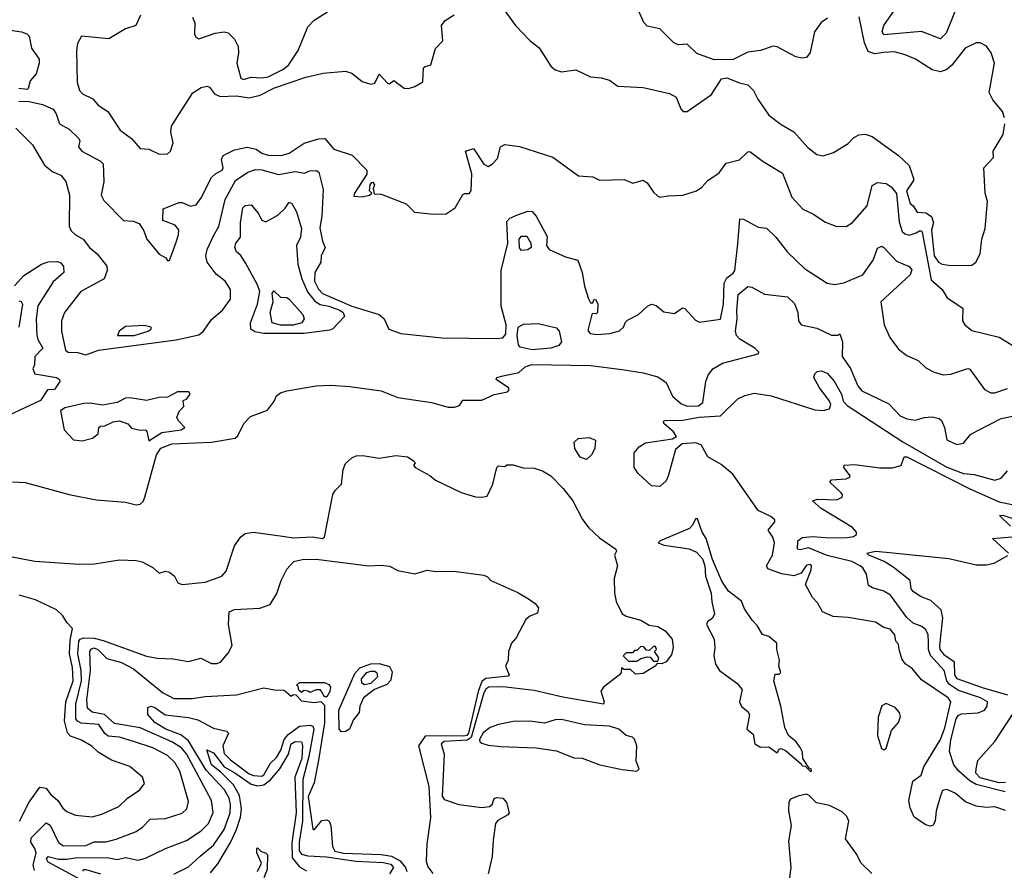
# Model space of a CAD drawing. Extents: x 1246169 to 1426871, y 660025 to 763458.
# Tile 215 of 256: x 1310259 to 1314960, y 720511 to 724573. Entities that reach past the tile are written whole.
import ezdxf

# ---------------------------------------------------------------- set-up
doc = ezdxf.new("R2010")
doc.units = 0

msp = doc.modelspace()

# ---------------------------------------------------------------- linework, layer by layer
at = {"layer": '0CON20XD'}
for points in [[(1311415, 724294.8), (1311445, 724300.4), (1311515.5, 724335), (1311541.8, 724355), (1311589.1, 724425), (1311635, 724538), (1311665, 724571.2), (1311729.2, 724610.8)], [(1312558.3, 724638.3), (1312626.9, 724545), (1312693.9, 724473.9), (1312739.1, 724439.1), (1312795, 724351.2), (1312815, 724334), (1312845, 724323.8), (1312915, 724334), (1312985, 724300.6), (1313035, 724296), (1313075, 724283.8), (1313115, 724256), (1313235, 724249.3), (1313361, 724221), (1313392.4, 724202.4), (1313415, 724146.7), (1313426.1, 724133.9), (1313445.9, 724134.1), (1313498.7, 724171.3), (1313561.4, 724215), (1313610.3, 724289.7), (1313635, 724295.7), (1313695, 724270.9), (1313735, 724261.9), (1313762.2, 724235), (1313783, 724193), (1313835, 724117.5), (1313895, 724072.1), (1313955, 724038.1), (1314021.9, 723961.9), (1314065, 723929.4), (1314095, 723922.9), (1314145, 723938.1), (1314215, 723981.9), (1314240.5, 724009.5), (1314265, 724023.6), (1314295, 724026.2), (1314328.6, 724015), (1314454, 723924), (1314506.2, 723876.2), (1314526, 723815), (1314525.8, 723805), (1314493.5, 723755), (1314510, 723695), (1314525, 723683.8), (1314544, 723654), (1314585, 723651.2), (1314612.4, 723632.4), (1314621, 723605), (1314612.8, 723567.2), (1314624.7, 723445), (1314645, 723414.5), (1314663.8, 723405), (1314705, 723398.4), (1314805, 723401.4)], [(1314115, 724580), (1314085, 724558.9), (1314054, 724515), (1314033.1, 724416.9), (1314015, 724392.7), (1313995, 724388.8), (1313965, 724395.5), (1313875, 724442.7), (1313856.3, 724446.3), (1313795, 724426), (1313735, 724418), (1313665, 724382.5), (1313575, 724381.8), (1313491.5, 724411.5), (1313445.5, 724455.5), (1313405, 724453.5), (1313382.2, 724462.2), (1313315, 724528.9), (1313255, 724541.2), (1313238.8, 724558.8), (1313200, 724645)], [(1314725, 724614.4), (1314681.4, 724508.6), (1314655, 724481.8), (1314565, 724516.2), (1314385, 724500), (1314376.5, 724515), (1314385, 724545.4), (1314447.3, 724635)], [(1310835.8, 724594.2), (1310813.3, 724545), (1310765, 724530), (1310685, 724481.8), (1310555, 724494.3), (1310535, 724459.5), (1310531, 724425), (1310533.3, 724275), (1310544.8, 724235), (1310559.2, 724219.2), (1310607.8, 724195), (1310634.2, 724164.2), (1310680, 724135), (1310739.2, 724045), (1310793.8, 724005), (1310835, 723957.5), (1310875, 723954.2), (1310925, 723931.4), (1310965, 723933.1), (1310980, 723945), (1310991.4, 723985), (1310980.4, 724035), (1310983.6, 724065), (1311019.4, 724120.6), (1311086.4, 724223.6), (1311125, 724248.9), (1311155, 724256), (1311165, 724251.2), (1311189.4, 724219.4), (1311215.8, 724205.8), (1311295, 724208.5), (1311355, 724200.2), (1311407.4, 724212.6), (1311475, 724247.7), (1311625, 724298.4), (1311707.3, 724317.3), (1311815, 724326.4), (1311845, 724317.3), (1311895, 724277.5), (1311935, 724265.7), (1311955, 724270), (1311975, 724312.5), (1312015, 724270), (1312025, 724266.7), (1312045, 724283.3), (1312095, 724245.5), (1312115, 724244.4), (1312145, 724253.3), (1312183.8, 724276.2), (1312187.7, 724342.3), (1312195, 724350), (1312222.3, 724357.7), (1312243.8, 724435), (1312278.6, 724471.4), (1312273.5, 724545), (1312290.3, 724569.7), (1312333.2, 724596.8)], [(1311084.2, 724585), (1311095, 724557.5), (1311093.2, 724503.2), (1311099.5, 724489.5), (1311115, 724482), (1311192.1, 724507.9), (1311235, 724514.7), (1311255, 724510), (1311285, 724480.4), (1311302.2, 724445), (1311303.8, 724415), (1311295.4, 724365), (1311315, 724294.2), (1311327.8, 724287.8), (1311365, 724298.2), (1311415, 724294.8)], [(1314960.9, 724105), (1314950.9, 724135), (1314905, 724190.6), (1314887.3, 724225), (1314912.1, 724365), (1314897.5, 724415), (1314875, 724446.9), (1314845, 724462.9), (1314825, 724462.5), (1314772.4, 724437.6), (1314709.1, 724355), (1314685, 724334.6), (1314655, 724323.2), (1314615, 724333.9), (1314535, 724384.6), (1314486, 724405), (1314435, 724419.5), (1314385, 724416.1), (1314339.3, 724409.3), (1314310.3, 724420.3), (1314292.7, 724462.7), (1314266.2, 724586.2)], [(1310195, 724525.4), (1310267.5, 724515), (1310293.8, 724505), (1310303.8, 724495), (1310316.4, 724436.4), (1310352.5, 724385), (1310352.5, 724365), (1310337.5, 724315), (1310309.3, 724280.7), (1310300, 724245), (1310295, 724240), (1310255, 724244)], [(1310255, 724183.2), (1310305, 724181.5), (1310367.6, 724167.6), (1310418.8, 724145), (1310433.9, 724123.9), (1310449.2, 724075), (1310495, 724050), (1310542, 724005), (1310545.7, 723995), (1310540.6, 723965), (1310556.2, 723945), (1310645, 723897.9), (1310658.3, 723885), (1310661.5, 723798.5), (1310648.1, 723735), (1310660.2, 723710.2), (1310755, 723614.4), (1310800.9, 723610.9), (1310829.5, 723599.5), (1310851.5, 723565), (1310865.7, 723525), (1310925, 723453.3), (1310956.4, 723436.4), (1310965, 723422.5), (1310975, 723422.5), (1311004.6, 723505.4), (1311018.2, 723545), (1311018.8, 723568.8), (1311001.1, 723591.1), (1310943.3, 723613.3), (1310945, 723670), (1311020.5, 723699.5), (1311035, 723700), (1311075, 723681.8), (1311101.1, 723688.9), (1311125, 723722.2), (1311175, 723819.1), (1311195, 723838.9), (1311226, 723855), (1311230.8, 723865), (1311222.5, 723905), (1311230, 723925), (1311285, 723952), (1311345, 723964.3), (1311387.5, 723955), (1311415.8, 723935.8), (1311445, 723926.5), (1311507.5, 723925), (1311545, 723935.3), (1311617.5, 723982.5), (1311685, 724003.7), (1311715.3, 724005.3), (1311759.2, 723955), (1311845.9, 723925.9), (1311916, 723855), (1311916.2, 723835), (1311857.5, 723745), (1311855, 723730), (1311895, 723726.7), (1311930, 723735), (1311940, 723745), (1311930, 723755), (1311932.5, 723785), (1311940, 723795)], [(1310240.8, 724055), (1310320, 723975), (1310377.9, 723877.9), (1310416.8, 723846.8), (1310455, 723831.2), (1310479.4, 723799.4), (1310497.6, 723735), (1310495, 723586.7), (1310505.3, 723565.3), (1310526.1, 723546.1), (1310562.9, 723525), (1310593.1, 723485), (1310628.9, 723455), (1310675, 723396), (1310677.1, 723375), (1310661.9, 723335), (1310551.9, 723275), (1310473.3, 723175), (1310459.5, 723135), (1310458.8, 723085), (1310477.9, 722995), (1310491.4, 722985), (1310535, 722983.6), (1310575, 722972.4), (1310635, 722994.3), (1311006.7, 723043.3), (1311115, 723068.3), (1311136.2, 723085), (1311175, 723141.5), (1311228.1, 723185), (1311265, 723238.8), (1311265.6, 723285), (1311240.8, 723325), (1311197.7, 723357.7), (1311154.7, 723415), (1311147.7, 723445), (1311154.7, 723475), (1311185.6, 723544.4), (1311210.3, 723585), (1311240.4, 723715), (1311289.8, 723805), (1311349.1, 723845), (1311385, 723857.4), (1311415, 723856.1), (1311495, 723833.8), (1311575, 723848.1), (1311619.5, 723840.5), (1311645, 723851.2), (1311675, 723852.5), (1311687.8, 723845), (1311707.3, 723762.7), (1311701.1, 723635), (1311691.7, 723578.3), (1311704.7, 723514.7), (1311717.5, 723485), (1311699.1, 723445), (1311696.8, 723415), (1311667.6, 723365), (1311666.2, 723325), (1311685, 723286), (1311704.3, 723265), (1311775.3, 723235.3), (1311845, 723204.1), (1311975.4, 723165), (1312000, 723145), (1312020.8, 723095), (1312078, 723075), (1312274.2, 723054.2), (1312535, 723050.3), (1312565, 723054.3), (1312579.4, 723070.6), (1312581.9, 723115), (1312558.4, 723205), (1312558.3, 723375), (1312590.3, 723505), (1312585, 723609.7), (1312599, 723625), (1312635, 723641.7), (1312685, 723658.2), (1312705, 723657.2), (1312724.8, 723635), (1312777.2, 723537.2), (1312774.2, 723495), (1312787.5, 723475), (1312865, 723440.6), (1312924, 723424), (1312945.2, 723365.2), (1312955, 723300), (1312975, 723240), (1312985, 723220), (1312995, 723220), (1313000, 723235), (1313008.3, 723238.3), (1313020, 723215), (1313017.5, 723175), (1313011.7, 723168.3), (1312995, 723170), (1312990, 723165), (1312972.9, 723095), (1312972.9, 723085), (1312982, 723075), (1313015, 723070), (1313076.7, 723075), (1313122.2, 723087.8), (1313142, 723105), (1313150.8, 723129.2), (1313161.2, 723138.8), (1313213.3, 723165), (1313255.9, 723204.1), (1313275, 723213.8), (1313298.3, 723208.3), (1313335, 723177.5), (1313385, 723170), (1313423.2, 723196.8), (1313435, 723194.2), (1313485, 723138), (1313505, 723128.6), (1313605, 723142.7), (1313619.8, 723215), (1313622.2, 723315), (1313635, 723340.8), (1313665, 723362.4), (1313672.5, 723375), (1313687.9, 723502.1), (1313697.8, 723622.2), (1313715, 723620.3), (1313785, 723582.2), (1313825, 723577.5), (1313869.2, 723535), (1313925, 723462), (1314006.2, 723385), (1314114.1, 723314.1), (1314148.8, 723308.8), (1314194.1, 723315.9), (1314283.8, 723355), (1314333.1, 723425), (1314355, 723481.2), (1314375, 723490.8), (1314385, 723485.8), (1314445, 723420), (1314506.2, 723395), (1314518.2, 723378.2), (1314509.5, 723355), (1314370, 723225), (1314386.2, 723115), (1314413.8, 723055), (1314455, 723000), (1314495, 722970), (1314549.2, 722945), (1314585, 722910), (1314625, 722889.4), (1314667.6, 722877.6), (1314705, 722879.4), (1314785, 722907.1), (1314795, 722904.2), (1314865, 722807.1), (1314895, 722791.1), (1314915, 722791.5), (1314975, 722811.5)], [(1314805, 723401.4), (1314823.3, 723415), (1314845.2, 723454.8), (1314851.6, 723525), (1314868.6, 723575), (1314879.6, 723705), (1314869, 723745), (1314861.9, 723865), (1314908.1, 723915), (1314905.7, 723945), (1314954.3, 724025), (1314962.1, 724075)], [(1311940, 723795), (1311945, 723797.5), (1311952.5, 723785), (1311947.5, 723765), (1311951.7, 723741.7), (1311985, 723740), (1312105, 723693.3), (1312144.1, 723654.1), (1312236.4, 723643.6), (1312295, 723646.2), (1312337.5, 723675), (1312375, 723737.5), (1312385, 723743.3), (1312405, 723742.5), (1312414.1, 723755.9), (1312417.3, 723837.3), (1312387.5, 723945), (1312425, 723957.5), (1312475, 723882.5), (1312495, 723872.5), (1312515, 723882.5), (1312540.5, 723909.5), (1312554, 723965), (1312575, 723976.2), (1312645, 723966.7), (1312805, 723916.2), (1312926.7, 723826.7), (1312995, 723822.5), (1313027, 723807), (1313145, 723809.4), (1313187, 723793), (1313235, 723806.2), (1313255, 723794.2), (1313285, 723748.6), (1313305, 723730), (1313315, 723726), (1313355, 723732.5), (1313425.7, 723734.3), (1313490, 723755), (1313516.4, 723773.6), (1313544.5, 723805.5), (1313599.1, 723840.9), (1313632.5, 723887.5), (1313695, 723904.3), (1313735, 723941.2), (1313745, 723943.8), (1313808, 723895), (1313900, 723840), (1313945.6, 723725), (1313997.6, 723667.6), (1314045.4, 723645.4), (1314105.5, 723605.5), (1314155, 723587.1), (1314205, 723585.7), (1314235, 723604.2), (1314305, 723684), (1314328.5, 723781.5), (1314355, 723795.6), (1314395, 723790.9), (1314420, 723775), (1314445, 723742.2), (1314457.1, 723607.1), (1314472.1, 723562.1), (1314485, 723549.7), (1314505, 723544.2), (1314539.3, 723555), (1314555, 723564.2), (1314565, 723564.5), (1314568, 723558), (1314610.9, 723330.9), (1314663.8, 723285), (1314686.7, 723245), (1314761.2, 723195), (1314760, 723135), (1314771.1, 723115), (1314805, 723089.2), (1314935, 723057.3), (1315021.2, 723005)], [(1311424.1, 723074.1), (1311382.3, 723082.3), (1311362.5, 723095), (1311361.4, 723125), (1311394.1, 723215), (1311405.1, 723275), (1311395, 723306.7), (1311338.5, 723408.5), (1311315, 723447.5), (1311294.5, 723465), (1311286, 723485), (1311290.8, 723505), (1311312.9, 723535), (1311312.8, 723602.8), (1311325, 723673.8), (1311335, 723685.6), (1311365, 723689.1), (1311398.5, 723648.5), (1311415, 723615.7), (1311435, 723607.1), (1311491.2, 723638.8), (1311527.4, 723672.6), (1311545, 723702), (1311558.9, 723695), (1311580.6, 723655), (1311605.2, 723575), (1311599.5, 723535), (1311580.5, 723495), (1311587.4, 723405), (1311606.3, 723335), (1311632.7, 723272.7), (1311668, 723228), (1311693, 723213), (1311735.2, 723204.8), (1311787.2, 723185), (1311802.8, 723175), (1311809.2, 723155), (1311753.8, 723096.2), (1311740.1, 723089.9), (1311615, 723074.9), (1311424.1, 723074.1)], [(1312655, 723470.5), (1312645, 723482.9), (1312643.8, 723525), (1312655, 723539.1), (1312679.6, 723539.6), (1312699.4, 723505), (1312700.2, 723485), (1312685, 723473.2), (1312655, 723470.5)], [(1310235, 723301.7), (1310279.1, 723350.9), (1310363.8, 723405), (1310395, 723415.8), (1310437.6, 723417.6), (1310455, 723411.8), (1310467.7, 723395), (1310470, 723365), (1310418.4, 723321.6), (1310346, 723206), (1310337.8, 723145), (1310341.4, 723065), (1310346.3, 723045), (1310369.8, 723005), (1310332, 722965), (1310330, 722925), (1310322, 722905), (1310332.3, 722882.3), (1310435, 722864), (1310448.8, 722855), (1310451.2, 722845), (1310425, 722807.5), (1310392.5, 722805), (1310359.2, 722755), (1310208.7, 722685)], [(1312559.2, 722870.8), (1312641.7, 722888.3), (1312672.5, 722915), (1312703.6, 722926.4), (1312985, 722920.8), (1313135, 722901.8), (1313235, 722886.2), (1313305, 722867.7), (1313345, 722839.6), (1313376.1, 722775), (1313415, 722739.5), (1313445, 722727.6), (1313500.4, 722729.6), (1313520.3, 722745), (1313534.8, 722845.2), (1313546.2, 722875), (1313567.8, 722905), (1313615, 722932.7), (1313785, 722977.5), (1313787.1, 722985), (1313768.5, 723005), (1313697.8, 723047.8), (1313680.5, 723065), (1313676.5, 723085), (1313684.8, 723145), (1313682.8, 723182.8), (1313689.8, 723260.2), (1313735, 723299.2), (1313755, 723295.8), (1313815, 723262.1), (1313925, 723248.8), (1313958, 723218), (1313974.1, 723175), (1313977.3, 723135), (1313989.2, 723115), (1314065, 723099.3), (1314135, 723065.6), (1314164.3, 723065.7), (1314175, 723072.5), (1314187.7, 723035), (1314185.2, 722965), (1314225, 722906.8), (1314260.2, 722825), (1314279.8, 722799.8), (1314408.7, 722738.7), (1314461.8, 722681.8), (1314495, 722667.5), (1314535, 722660), (1314576.8, 722673.2), (1314615, 722676.5), (1314648.5, 722668.5), (1314659.1, 722659.1), (1314674.2, 722625.8), (1314685, 722566.7), (1314733.3, 722545), (1314765, 722550), (1314798.6, 722591.4), (1314829.5, 722609.5), (1314945, 722668.5), (1315015, 722683.2)], [(1311565, 723114), (1311504.2, 723114.2), (1311465, 723125.6), (1311455.5, 723175), (1311469.5, 723225), (1311464.7, 723265.3), (1311471.9, 723278.1), (1311505, 723248), (1311535, 723245.7), (1311545, 723238.9), (1311610.8, 723165), (1311617.8, 723145), (1311606, 723125), (1311565, 723114)], [(1310255, 723230.4), (1310266.6, 723226.6), (1310273.2, 723215), (1310254.8, 723104.8)], [(1310805, 723064.8), (1310873.3, 723085), (1310886.2, 723095), (1310886.7, 723105), (1310855, 723112), (1310765, 723108.1), (1310734.6, 723085), (1310726.2, 723065), (1310805, 723064.8)], [(1312705, 722996.2), (1312648.5, 723008.5), (1312640.7, 723020.7), (1312634.6, 723065), (1312639.1, 723105), (1312665, 723118.8), (1312735, 723121.3), (1312821.3, 723101.3), (1312834.8, 723084.8), (1312846.1, 723033.9), (1312832.9, 723017.1), (1312795, 723004.8), (1312705, 722996.2)], [(1310224.4, 722365.6), (1310285, 722362.8), (1310496.1, 722306.1), (1310625, 722280), (1310765, 722269.2), (1310815, 722256.4), (1310835, 722259.7), (1310848, 722272), (1310856.9, 722293.1), (1310912.1, 722495), (1310933.7, 722526.3), (1310985, 722547.6), (1311175.5, 722555.5), (1311287.5, 722575), (1311300, 722585), (1311330, 722645), (1311361.4, 722678.6), (1311441.7, 722708.3), (1311475, 722752.5), (1311484.3, 722775.7), (1311505, 722791.4), (1311535, 722800.6), (1311674.8, 722825.2), (1311745, 722827.6), (1311835, 722821.1), (1311985, 722800.8), (1312065, 722768.7), (1312225, 722744.6), (1312305, 722722.5), (1312335, 722721.8), (1312359.5, 722730.5), (1312374.5, 722755.5), (1312465, 722755.8), (1312525, 722782.5), (1312587.5, 722795), (1312596.7, 722805), (1312593.3, 722815), (1312533.3, 722855), (1312537.5, 722865), (1312559.2, 722870.8)], [(1314965, 720796.7), (1314915, 720814.6), (1314875, 720811.4), (1314825, 720817.5), (1314775, 720838), (1314725, 720878.8), (1314685, 720896.7), (1314665, 720891.2), (1314655, 720866.2), (1314634.2, 720795), (1314630, 720745), (1314618.8, 720725), (1314605, 720721.5), (1314585, 720728.3), (1314530.1, 720765), (1314509.8, 720809.8), (1314503.6, 720845), (1314523.1, 720936.9), (1314562.2, 720965), (1314575.4, 721005), (1314655, 721135.6), (1314675, 721190.5), (1314704.8, 721315), (1314691.6, 721335), (1314565, 721420), (1314520, 721475), (1314486.5, 721496.5), (1314470.6, 721520.6), (1314458, 721565), (1314455, 721590), (1314442.5, 721605), (1314437.5, 721635), (1314415, 721662.5), (1314385, 721670), (1314345, 721695.8), (1314215, 721718.8), (1314142.3, 721722.3), (1314091.2, 721745), (1314068, 721788), (1314043.4, 721813.4), (1314011.2, 721875), (1314037.1, 721945), (1314040, 721965), (1314035, 721971.2), (1314015, 721967.8), (1313990.2, 721929.8), (1313955, 721917.2), (1313896.6, 721926.6), (1313831.2, 721951.2), (1313824.6, 721965), (1313853.6, 722015), (1313862.1, 722075), (1313855, 722102), (1313832, 722135), (1313864, 722175), (1313864, 722185), (1313845, 722201.1), (1313785, 722229.2), (1313663.1, 722403.1), (1313608.2, 722448.2), (1313545, 722485.7), (1313513.2, 722543.2), (1313485, 722551.7), (1313422.3, 722547.7), (1313389.3, 722520.7), (1313355, 722393.3), (1313345, 722371.2), (1313315, 722343.3), (1313275, 722347.5), (1313212.5, 722405), (1313192.5, 722435), (1313192.5, 722505), (1313216.1, 722533.9), (1313247.5, 722552.5), (1313375, 722571.2), (1313395, 722582.5), (1313381.2, 722605), (1313333.8, 722645), (1313332.5, 722655), (1313340.5, 722659.5), (1313425, 722660.5), (1313502.5, 722675), (1313605, 722681.1), (1313688.3, 722761.7), (1313721.2, 722778.8), (1313765, 722789.2), (1313846.4, 722776.4), (1314055, 722709.4), (1314095, 722706.9), (1314125, 722714), (1314130.8, 722735), (1314124.3, 722755), (1314078, 722815), (1314050.4, 722865), (1314055, 722882.5), (1314066.5, 722893.5), (1314085, 722896.7), (1314114.2, 722885), (1314146.7, 722846.7), (1314182.7, 722785), (1314190.8, 722750.8), (1314209.8, 722729.8), (1314475, 722556.9), (1314685, 722435.7), (1314765, 722406.4), (1314815, 722400.6), (1314915, 722374), (1314945, 722383.8), (1314975, 722418.4)], [(1310557.7, 722562.3), (1310607.5, 722575), (1310633.3, 722595), (1310637.5, 722625), (1310645, 722632.5), (1310665, 722633.3), (1310705, 722652.5), (1310735, 722656.7), (1310775, 722642.5), (1310793, 722623), (1310835, 722613.3), (1310860, 722615), (1310867, 722607), (1310875, 722562.5), (1310938.6, 722601.4), (1311030, 722615), (1311047.5, 722625), (1311017, 722657), (1311010, 722675), (1311022.5, 722705), (1311042.5, 722725), (1311040, 722755), (1311055, 722760), (1311072.5, 722785), (1311066.3, 722796.3), (1311013.3, 722795), (1310965, 722770.8), (1310925, 722768.8), (1310865, 722754), (1310785, 722767.3), (1310764.2, 722765), (1310725, 722745.6), (1310655, 722731.9), (1310595, 722742.1), (1310565, 722739.7), (1310475, 722718.6), (1310453.8, 722705), (1310472, 722615), (1310515.9, 722565.9), (1310557.7, 722562.3)], [(1312965, 722472.9), (1312935, 722484.3), (1312910, 722525), (1312905.8, 722555), (1312925, 722572.9), (1312977.9, 722577.9), (1313007.5, 722565), (1313004.4, 722525), (1312988.9, 722495), (1312965, 722472.9)], [(1311525.3, 722104.7), (1311565, 722098.5), (1311655, 722103.8), (1311705, 722094.6), (1311715, 722101.4), (1311754.1, 722305.9), (1311764.7, 722325.3), (1311795.6, 722355), (1311804.3, 722425), (1311815, 722453.3), (1311845, 722481.2), (1311865, 722490), (1311897.7, 722492.3), (1311975, 722479.5), (1312055, 722491.2), (1312110, 722485), (1312142.5, 722465), (1312147.5, 722455), (1312140, 722445), (1312147.5, 722435), (1312216.9, 722396.9), (1312245, 722374.5), (1312367.5, 722315), (1312435.5, 722294.5), (1312467.6, 722292.4), (1312491.7, 722298.3), (1312517.5, 722355), (1312537.5, 722435), (1312545, 722442.5), (1312575, 722440), (1312585, 722447.5), (1312615, 722447.5), (1312662.3, 722432.3), (1312715, 722430.8), (1312755, 722418.9), (1312795.3, 722395.3), (1312853.4, 722333.4), (1312900, 722275), (1312946.5, 722186.5), (1312976.1, 722146.1), (1313027.9, 722097.9), (1313105.8, 722045), (1313108.8, 722035), (1313099.2, 722015), (1313113.9, 721965), (1313096.5, 721905), (1313098.1, 721835), (1313107.5, 721795), (1313135.6, 721735.6), (1313155, 721723.8), (1313225, 721705.3), (1313265, 721681.2), (1313305, 721675.5), (1313340, 721655), (1313373.8, 721615), (1313379.2, 721575), (1313370.8, 721539.2), (1313345, 721506.7), (1313325, 721497.5), (1313301.7, 721498.3), (1313292.5, 721485), (1313235, 721450), (1313198.3, 721448.3), (1313175, 721470), (1313145, 721470), (1313131.7, 721478.3), (1313130, 721455), (1313122.5, 721445), (1313046.7, 721385), (1313034.1, 721365.9), (1313048.8, 721315), (1313046.4, 721303.6), (1312852.7, 721337.3), (1312715, 721369.8), (1312565, 721387.7), (1312499.4, 721385), (1312485, 721375.7), (1312475, 721359), (1312414.3, 721145), (1312395, 721131.7), (1312285, 721126.1), (1312272.1, 721115), (1312285.2, 721065), (1312275.8, 720865), (1312285, 720848.4), (1312355, 720824.9), (1312465, 720810.2), (1312502.5, 720815), (1312514.2, 720825), (1312525, 720853.3), (1312535, 720858), (1312565.9, 720855.9), (1312582.5, 720835), (1312595.8, 720785), (1312589.2, 720775), (1312541.2, 720748.8), (1312531, 720735), (1312518.8, 720655), (1312515, 720576.7), (1312496.3, 720493.7)], [(1314963.4, 720885), (1314825, 720920.2), (1314795, 720938), (1314743.1, 720985), (1314718.3, 721015), (1314698, 721078), (1314704.6, 721134.6), (1314729.4, 721235), (1314739.5, 721250.5), (1314755, 721257.7), (1314835, 721263.6), (1314865.7, 721275), (1314878.6, 721295), (1314880, 721315), (1314846.7, 721335), (1314740.3, 721370.3), (1314697.9, 721397.9), (1314686, 721416), (1314671.9, 721465), (1314606.8, 721536.8), (1314598.2, 721565), (1314598.3, 721601.7), (1314595.5, 721635.5), (1314585, 721659.1), (1314565.6, 721675), (1314525, 721690.8), (1314495, 721718.8), (1314416.7, 721825), (1314385, 721844.6), (1314329.7, 721859.7), (1314311.1, 721871.1), (1314301.5, 721925), (1314284.6, 721954.6), (1314271.9, 721965), (1314232.5, 721985), (1314114.7, 722014.7), (1314025, 722050.6), (1313985, 722041.6), (1313972.5, 722045), (1313974.2, 722085), (1313995, 722099.6), (1314045, 722104.6), (1314125, 722098.5), (1314209.3, 722100.7), (1314240, 722105), (1314253.8, 722115), (1314254, 722125), (1314235, 722148.1), (1314085, 722239.4), (1314043.8, 722275), (1314067.1, 722282.9), (1314159.5, 722280.5), (1314185, 722292.5), (1314186.7, 722305), (1314180, 722315), (1314127.5, 722365), (1314135, 722376), (1314205, 722380.8), (1314222.5, 722387.5), (1314223.3, 722395), (1314193.3, 722435), (1314195, 722446.2), (1314245, 722449.5), (1314365, 722433.5), (1314425, 722432.9), (1314466.8, 722443.2), (1314481.2, 722485), (1314493.9, 722486.1), (1314795, 722332.4), (1314935, 722271), (1315005, 722256.5)], [(1314035, 720982.5), (1314040, 720985), (1314037.5, 720995), (1314028.3, 720998.3), (1313997.5, 721045), (1313995.8, 721075), (1313985, 721097.5), (1313966.2, 721125), (1313930, 721155), (1313912.5, 721192.5), (1313893.1, 721295), (1313860, 721415), (1313865, 721447.5), (1313885, 721447.5), (1313892.5, 721455), (1313882.5, 721485), (1313886.4, 721513.6), (1313873.8, 721565), (1313873.3, 721595), (1313835, 721627.5), (1313805, 721637.5), (1313780.3, 721680.3), (1313756.2, 721705), (1313719.8, 721759.8), (1313705, 721796), (1313643.6, 721843.6), (1313611.7, 721891.7), (1313566.2, 721995), (1313535.8, 722095), (1313518, 722125), (1313495, 722190), (1313485, 722190), (1313470.9, 722159.1), (1313456.6, 722143.4), (1313317.5, 722085), (1313307.5, 722075), (1313336, 722064), (1313455.6, 722045.6), (1313490.5, 722030.5), (1313518.5, 721998.5), (1313530.6, 721965), (1313532.9, 721915), (1313560.8, 721835), (1313562.7, 721792.7), (1313575.8, 721735), (1313566, 721715), (1313543, 721697), (1313537.5, 721685), (1313574.7, 721614.7), (1313578.2, 721575), (1313573, 721535), (1313580.3, 721495), (1313600, 721465), (1313683.1, 721405), (1313708.6, 721375), (1313695.8, 721315), (1313705, 721293.3), (1313735, 721268.8), (1313742.5, 721255), (1313731.2, 721185), (1313760.7, 721160.7), (1313768.8, 721115), (1313795, 721098.8), (1313835, 721100), (1313875, 721072.5), (1313885, 721090), (1313895, 721092.5), (1313915, 721082.5), (1313990, 721020), (1313995, 721010), (1314008.3, 721008.3), (1314035, 720982.5)], [(1314990, 722155), (1314937.5, 722205), (1314953.3, 722206.7), (1315180.1, 722130.1)], [(1310222.7, 722007.3), (1310332.3, 721987.7), (1310545, 721972.5), (1310615.7, 721974.3), (1310735, 721994.3), (1310815, 721990.8), (1310844.3, 721984.3), (1310895, 721957.5), (1310925, 721929.2), (1310955, 721938.9), (1310975, 721934.5), (1310997.8, 721915), (1311015, 721883.3), (1311035, 721876.2), (1311145, 721886.2), (1311225, 721915.7), (1311245, 721940), (1311285, 722060.5), (1311315, 722103.8), (1311335, 722119.2), (1311375, 722125.6), (1311525.3, 722104.7)], [(1314980, 722025), (1314902.5, 722095), (1314995.9, 722104.1)], [(1314977.1, 721347.1), (1314855, 721381.6), (1314735, 721425.5), (1314723.2, 721445), (1314721.9, 721505), (1314675, 721536.6), (1314653.9, 721565), (1314651.2, 721585), (1314665.9, 721715.9), (1314658.9, 721755), (1314608.9, 721798.9), (1314559, 721819), (1314525, 721842.5), (1314515.6, 721855), (1314510, 721895), (1314429.2, 721959.2), (1314385.9, 721985.9), (1314313.1, 722015), (1314302.9, 722025), (1314345.3, 722034.7), (1314395, 722029.7), (1314695, 721999.8), (1314825, 721969.2), (1314875, 721970), (1314911.7, 721978.3), (1314976.1, 722013.9)], [(1310658.2, 721608.2), (1310865, 721533), (1310915, 721524.3), (1310991.5, 721521.5), (1311065, 721507.4), (1311123.7, 721523.7), (1311175, 721498.1), (1311201.2, 721498.8), (1311217.5, 721505), (1311255, 721547.5), (1311273.3, 721585), (1311256.7, 721685), (1311260, 721745), (1311285, 721755.8), (1311405, 721762.7), (1311455, 721780), (1311486.8, 721833.2), (1311507.6, 721895), (1311535, 721949.2), (1311568, 721985), (1311607.5, 721995), (1311675, 721997), (1311925.8, 721964.2), (1311985, 721968.6), (1312025, 721963.6), (1312065, 721942.5), (1312145, 721927), (1312205, 721943.9), (1312245, 721937.1), (1312329.6, 721939.6), (1312475, 721920), (1312492.5, 721912.5), (1312508.8, 721895), (1312637.2, 721837.2), (1312687.8, 721807.8), (1312720, 721785), (1312735.8, 721765), (1312731.7, 721738.3), (1312695, 721724.2), (1312675, 721709.2), (1312628.9, 721621.1), (1312606.7, 721595), (1312592.5, 721555), (1312591.2, 721515), (1312579.2, 721485), (1312596, 721445), (1312591.7, 721438.3), (1312485, 721427.1), (1312465, 721413), (1312448.4, 721365), (1312402.2, 721165), (1312394.2, 721155), (1312379, 721151), (1312277, 721153), (1312195, 721151), (1312162.5, 721105), (1312211.7, 720911.7), (1312221.1, 720761.1), (1312203.4, 720635), (1312199.8, 720555), (1312207.1, 720527.1), (1312232.1, 720495)], [(1310259.1, 720745), (1310304.4, 720835.6), (1310355, 720908.2), (1310385, 720902.5), (1310406.2, 720875), (1310441.8, 720845), (1310465, 720806.9), (1310485, 720791.1), (1310525, 720774.5), (1310605, 720766), (1310651.2, 720778.8), (1310732.5, 720815), (1310774.2, 720855), (1310832.9, 720895), (1310855.8, 720925), (1310845.6, 720955), (1310785, 721006.9), (1310697, 721037), (1310634.2, 721075), (1310603.7, 721103.7), (1310555, 721132.1), (1310501.9, 721151.9), (1310487.5, 721167.5), (1310473.5, 721225), (1310478.8, 721315), (1310514.6, 721415), (1310510.9, 721479.1), (1310497.5, 721545), (1310500.2, 721609.8), (1310511.2, 721665), (1310483.6, 721693.6), (1310465, 721726.7), (1310435, 721754), (1310335, 721802.9), (1310257.5, 721825)], [(1310329.6, 720509.6), (1310323.3, 720535), (1310337.8, 720595), (1310332.3, 720615), (1310312.1, 720645), (1310313.5, 720666.5), (1310385, 720737.5), (1310405, 720725.7), (1310445, 720643.3), (1310468.3, 720628.3), (1310575, 720629.6), (1310615, 720646.2), (1310672.6, 720647.4), (1310719.9, 720660.1), (1310815, 720696.2), (1310845, 720716.5), (1310882, 720755), (1310955, 720758.9), (1311035, 720783.8), (1311057.1, 720805), (1311065, 720840), (1311023.9, 720985), (1310999.8, 721025), (1310965, 721059.2), (1310895, 721095.2), (1310808.1, 721125), (1310736.1, 721146.1), (1310681.5, 721151.5), (1310665, 721163.9), (1310636.7, 721206.7), (1310553, 721213), (1310535, 721222.5), (1310526.7, 721235), (1310526.8, 721305), (1310554.3, 721415), (1310552.3, 721465), (1310536.8, 721545), (1310541.6, 721605), (1310547.7, 721615), (1310565, 721620.3), (1310615, 721619.8), (1310658.2, 721608.2)], [(1310619.3, 720429.3), (1310395, 720550.3), (1310387.7, 720565), (1310395, 720576.2), (1310444.1, 720564.1), (1310484.2, 720564.2), (1310535, 720571.5), (1310685, 720570.3), (1310725, 720563.2), (1310765, 720571.9), (1310825, 720560), (1310860.6, 720569.4), (1310954.7, 720615.3), (1311055, 720653.4), (1311125, 720698.6), (1311160.3, 720735), (1311183.2, 720786.8), (1311175.3, 720845), (1311055, 721067.5), (1311032.3, 721095), (1310985.1, 721125.1), (1310835, 721191), (1310711.8, 721211.8), (1310664.2, 721254.2), (1310605, 721266.8), (1310582.3, 721285), (1310579.8, 721325), (1310597.6, 721465), (1310594.8, 721555), (1310601.7, 721568.3), (1310615, 721573.2), (1310632.8, 721565), (1310675, 721522.9), (1310745, 721503.4), (1310803, 721473), (1310940.3, 721360.3), (1310995, 721331.9), (1311085, 721331.6), (1311145, 721341.5), (1311295, 721348.2), (1311425, 721382.9), (1311475, 721372.5), (1311521.7, 721371.7), (1311555, 721342.5), (1311565, 721350), (1311578.3, 721348.3), (1311605, 721320), (1311665, 721312.5), (1311697.5, 721317.5), (1311715, 721300), (1311714.5, 721214.5), (1311686.3, 721036.3), (1311665, 720928.9), (1311636.9, 720863.1), (1311658, 720708), (1311665, 720703.5), (1311701.5, 720748.5), (1311725, 720752.2), (1311736.1, 720745), (1311745.1, 720725.1), (1311752.1, 720625), (1311763, 720603), (1311805, 720592.2), (1311985, 720586), (1312035, 720578.7), (1312076.1, 720556.1), (1312101.2, 720525), (1312108.1, 720505)], [(1313305, 721510), (1313310, 721525), (1313290, 721555), (1313300, 721565), (1313295, 721580), (1313285, 721580), (1313265, 721560), (1313251.7, 721561.7), (1313238.3, 721578.3), (1313225, 721580), (1313205, 721560), (1313195, 721560), (1313185, 721550), (1313155, 721550), (1313140, 721535), (1313165, 721510), (1313205, 721510), (1313225, 721522.5), (1313255, 721530), (1313268.3, 721528.3), (1313285, 721510), (1313305, 721510)], [(1311795, 721172.9), (1311784.4, 721185), (1311783.6, 721276.4), (1311858.8, 721451.2), (1311882.5, 721477.5), (1311935, 721496.9), (1311975, 721498.3), (1312024.1, 721484.1), (1312038, 721458), (1312031.5, 721418.5), (1312011.7, 721398.3), (1311952.5, 721375), (1311900, 721335), (1311883.3, 721295), (1311880, 721265), (1311851.7, 721228.3), (1311834.5, 721185), (1311815, 721174.5), (1311795, 721172.9)], [(1311905, 721396.2), (1311893, 721405), (1311891.1, 721425), (1311916.7, 721455), (1311935, 721462), (1311955, 721461.1), (1311965, 721454.2), (1311967.2, 721435), (1311935, 721403.7), (1311905, 721396.2)], [(1311725, 721340), (1311715, 721340), (1311695, 721372.5), (1311675, 721372.5), (1311645, 721360), (1311637, 721367), (1311615, 721370), (1311605, 721360), (1311591.7, 721371.7), (1311588.3, 721388.3), (1311580, 721395), (1311595, 721407.5), (1311715, 721407.5), (1311735, 721397.5), (1311742.5, 721385), (1311740, 721365), (1311725, 721340)], [(1310995, 720492.9), (1311065, 720528), (1311121.6, 720578.4), (1311185, 720631.6), (1311236.1, 720705), (1311264.8, 720785), (1311266.1, 720825), (1311259.6, 720855), (1311237.6, 720895), (1311149.5, 720989.5), (1311065, 721129.1), (1311028.5, 721158.5), (1310956.2, 721185), (1310905, 721216.6), (1310871, 721255), (1310871.7, 721288.3), (1310885, 721294.7), (1310905, 721288.1), (1310953.7, 721253.7), (1311065, 721241.1), (1311109.3, 721229.3), (1311185, 721190), (1311246.2, 721175), (1311255.5, 721165), (1311228.3, 721105), (1311235, 721068.8), (1311265, 721038.8), (1311355, 720971.9), (1311375, 720964), (1311415, 720960.9), (1311425, 720966.9), (1311457.4, 721022.6), (1311485, 721049.1), (1311505.4, 721085), (1311521.2, 721135), (1311540.5, 721159.5), (1311595, 721198.8), (1311645, 721203.2), (1311659, 721199), (1311663.1, 721185), (1311640.2, 721055), (1311610.5, 720945), (1311608.7, 720745), (1311593.1, 720645), (1311593.4, 720603.4), (1311605, 720588.7), (1311635, 720579.7), (1311724.6, 720575.4), (1311864.3, 720554.3), (1311995, 720548.3), (1312030.6, 720540.6), (1312043.4, 720525), (1312025.2, 720494.8)], [(1314385, 721086.7), (1314395, 721093.8), (1314421.1, 721178.9), (1314455, 721216.7), (1314464.2, 721245), (1314459.2, 721265), (1314438.6, 721288.6), (1314395, 721306.9), (1314375, 721296.7), (1314357.3, 721242.7), (1314354.3, 721155), (1314372.7, 721092.7), (1314385, 721086.7)], [(1313205, 720984.2), (1313216.1, 720995), (1313202.2, 721032.2), (1313205.6, 721105), (1313195, 721137.5), (1313185, 721147.3), (1313153.9, 721153.9), (1313118.8, 721185), (1313075, 721199.5), (1312955, 721205.7), (1312845, 721230.8), (1312815, 721229.2), (1312764.2, 721214.2), (1312695, 721223.1), (1312615, 721220.9), (1312545, 721207.8), (1312505, 721193.1), (1312471.9, 721168.1), (1312453.8, 721135), (1312455.7, 721125), (1312465, 721118.5), (1312495, 721109.2), (1312555, 721101.5), (1312725, 721095.6), (1312821.7, 721081.7), (1312905, 721048.7), (1312945, 721046.4), (1313029.4, 721015), (1313135, 720991.5), (1313205, 720984.2)], [(1314965, 720929.7), (1314935, 720929.2), (1314845, 720952.4), (1314823.8, 720975), (1314824.7, 720995.3), (1314833.7, 721035), (1314915, 721125.4), (1315004.9, 721265.1)], [(1311170.7, 720499.3), (1311205, 720542.3), (1311266.1, 720643.9), (1311295, 720705.4), (1311314.1, 720765), (1311318.8, 720805), (1311308.3, 720868.3), (1311279.4, 720919.4), (1311219.7, 720979.7), (1311175, 721014.4), (1311153.2, 721086.8), (1311185, 721071.4), (1311235.3, 721005.3), (1311286.1, 720976.1), (1311365, 720922), (1311395, 720914.5), (1311425, 720919.1), (1311457.2, 720942.8), (1311501, 720995), (1311543, 721065), (1311555.6, 721114.4), (1311575, 721126.3), (1311605, 721123.6), (1311609.6, 721105), (1311605.4, 721045), (1311572, 720955), (1311579.4, 720785), (1311558, 720642), (1311559.8, 720569.8), (1311595, 720528.2), (1311628.6, 720508.6)], [(1314326.9, 720495), (1314275, 720546), (1314255, 720586), (1314201.2, 720661.2), (1314216.7, 720745), (1314208.1, 720768.1), (1314185, 720790.6), (1314125, 720820.6), (1314063.2, 720833.2), (1314028.8, 720868.8), (1314015, 720873.8), (1313974.3, 720865.7), (1313939.3, 720850.7), (1313931.7, 720838.3), (1313929.2, 720795), (1313942.2, 720725), (1313929.5, 720649.5), (1313940, 720525), (1313927.5, 720425)], [(1311394.5, 720505), (1311413.5, 720545), (1311391.5, 720595), (1311391.2, 720615), (1311395, 720618.8), (1311411.3, 720601.3), (1311432, 720595), (1311442.2, 720585), (1311441.3, 720515), (1311425.4, 720475)], [(1310563.1, 720506.9), (1310564.5, 720515), (1310575, 720514.6), (1310645, 720494.2)]]:
    msp.add_lwpolyline(points, dxfattribs=at)

doc.saveas('drawing.dxf')
